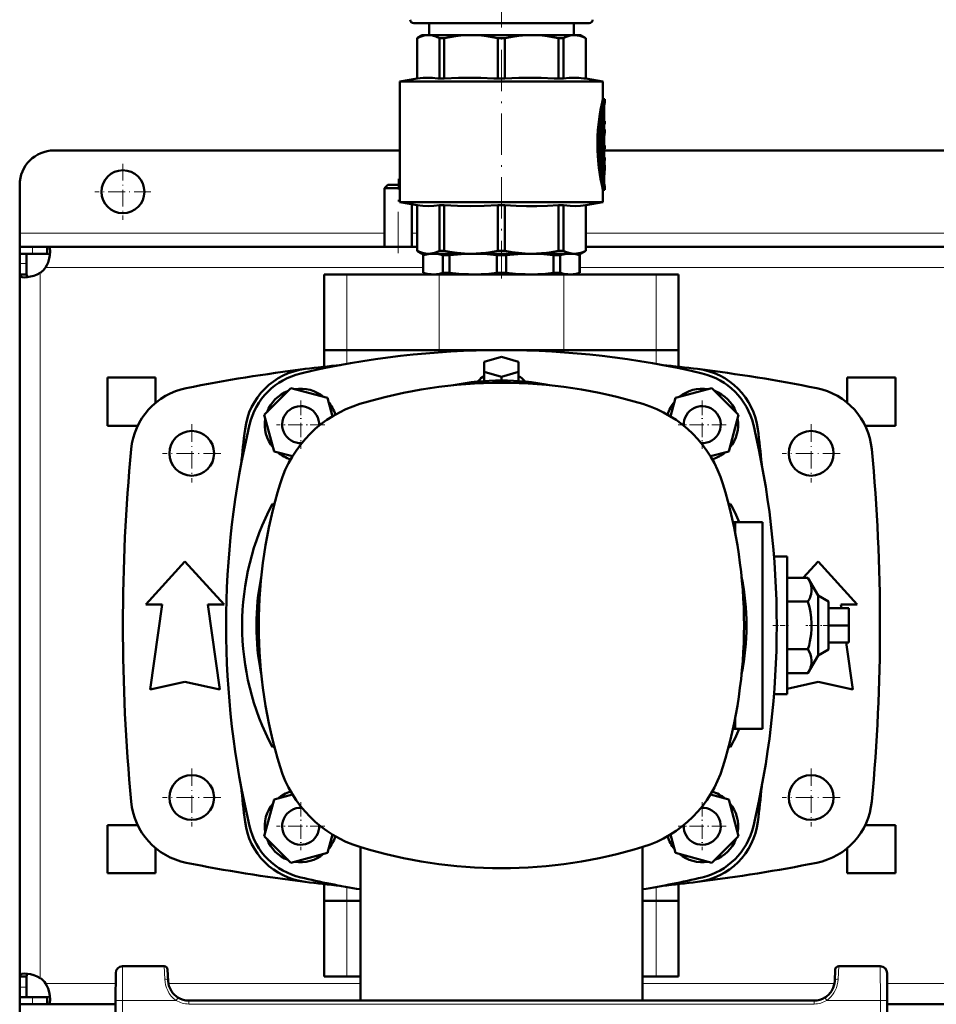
# Model space of a CAD drawing. Extents: x -1351 to 1763, y -1300 to 612.
# Tile 21 of 80: x -338 to -72, y -1127 to -841. Entities that reach past the tile are written whole.
import ezdxf

# ---------------------------------------------------------------- set-up
doc = ezdxf.new("R2010")
doc.units = 0
doc.linetypes.add('DASHDOT', pattern=[18.5, 12, -3, 0.5, -3])

msp = doc.modelspace()

# ---------------------------------------------------------------- linework, layer by layer
at = {"color": 7, "linetype": 'DASHDOT', "lineweight": 18}
for p, q in [((-198.4, -831.6), (-198.4, -916.53)), ((-228.4, -909.13), (-228.4, -887.53))]:
    msp.add_line(p, q, dxfattribs=at)
at = {"color": 7, "lineweight": 50}
for p, q in [((-223.9, -842.33), (-172.9, -842.33)), ((-219.4, -842.33), (-219.4, -845.83)), ((-177.4, -842.33), (-177.4, -845.83)), ((-221.4, -845.83), (-222.9, -846.7)), ((-222.9, -846.7), (-222.88, -846.7)), ((-222.9, -858.45), (-222.9, -846.7)), ((-222.88, -858.45), (-222.88, -846.7)), ((-221.4, -845.83), (-219.65, -845.83)), ((-219.65, -845.83), (-207.2, -845.83)), ((-216.42, -846.7), (-215, -846.7)), ((-216.42, -846.7), (-216.42, -858.45)), ((-215, -858.45), (-215, -846.7)), ((-207.2, -845.83), (-189.6, -845.83)), ((-199.4, -846.7), (-197.39, -846.7)), ((-199.4, -846.7), (-199.4, -858.45)), ((-197.39, -858.45), (-197.39, -846.7)), ((-189.6, -845.83), (-177.15, -845.83)), ((-181.8, -846.7), (-180.38, -846.7)), ((-181.8, -846.7), (-181.8, -858.45)), ((-180.38, -858.45), (-180.38, -846.7)), ((-177.15, -845.83), (-175.4, -845.83)), ((-175.4, -845.83), (-173.9, -846.7)), ((-173.9, -846.7), (-173.92, -846.7)), ((-173.92, -846.7), (-173.92, -858.45)), ((-173.9, -858.45), (-173.9, -846.7)), ((-222.9, -858.45), (-227.9, -859.33)), ((-198.4, -859.33), (-227.9, -859.33)), ((-227.9, -894.33), (-227.9, -859.33)), ((-222.88, -858.45), (-222.9, -858.45)), ((-216.42, -858.45), (-215, -858.45)), ((-199.4, -858.45), (-197.39, -858.45)), ((-198.4, -859.33), (-168.9, -859.33)), ((-181.8, -858.45), (-180.38, -858.45)), ((-173.92, -858.45), (-173.9, -858.45)), ((-173.9, -858.45), (-168.9, -859.33)), ((-168.9, -864.38), (-168.9, -859.33)), ((-168.9, -864.38), (-168.4, -864.38)), ((-168.4, -865.28), (-168.4, -864.38)), ((-168.63, -869.63), (-169.14, -869.63)), ((-168.9, -869.63), (-168.9, -867.96)), ((-168.58, -867.23), (-168.58, -870.83)), ((-169.2, -869.94), (-169.2, -870.08)), ((-169.2, -870.08), (-169.2, -879.92)), ((-168.69, -870.08), (-168.69, -879.92)), ((-168.58, -874.76), (-168.58, -870.08)), ((-168.58, -870.83), (-168.48, -870.83)), ((-168.58, -871.73), (-168.48, -871.73)), ((-168.48, -870.83), (-168.4, -870.83)), ((-168.4, -871.73), (-168.48, -871.73)), ((-168.4, -871.73), (-168.4, -870.83)), ((-168.4, -873.24), (-168.58, -873.24)), ((-168.4, -874.12), (-168.4, -873.24)), ((-168.58, -877.91), (-168.58, -876.54)), ((-168.58, -876.54), (-168.58, -877.91)), ((-168.58, -877.91), (-168.4, -877.91)), ((-168.4, -878.81), (-168.4, -877.91)), ((-227.9, -879.33), (-328.4, -879.33)), ((-168.63, -880.37), (-169.14, -880.37)), ((-168.9, -881.33), (-168.9, -880.37)), ((-168.58, -878.81), (-168.58, -881.33)), ((-168.4, -878.81), (-168.58, -878.81)), ((-168.58, -879.92), (-168.58, -878.81)), ((92.1, -879.33), (-168.58, -879.33)), ((-169.2, -881.78), (-169.2, -884.78)), ((-169.14, -881.33), (-168.63, -881.33)), ((-168.69, -881.78), (-168.69, -884.78)), ((-168.63, -881.33), (-168.4, -881.33)), ((-168.58, -884.78), (-168.58, -882.47)), ((-168.46, -882.82), (-168.58, -882.82)), ((-168.4, -882.23), (-168.55, -882.23)), ((-168.41, -882.23), (-168.41, -883.67)), ((-168.4, -882.23), (-168.4, -881.33)), ((-168.4, -884.95), (-168.4, -883.9)), ((-168.63, -885.23), (-169.14, -885.23)), ((-168.9, -887.21), (-168.9, -885.23)), ((-338.4, -903.33), (-338.4, -889.33)), ((-231.4, -889.33), (-232.4, -890.33)), ((-227.9, -889.33), (-231.4, -889.33)), ((-232.4, -890.33), (-232.4, -907.33)), ((-227.9, -890.33), (-232.4, -890.33)), ((-168.9, -890.78), (-168.4, -890.78)), ((-168.9, -894.33), (-168.9, -890.78)), ((-168.4, -890.78), (-168.4, -889.88)), ((-227.9, -894.33), (-198.4, -894.33)), ((-222.9, -895.21), (-227.9, -894.33)), ((-224.4, -894.95), (-224.4, -907.33)), ((-222.9, -895.21), (-222.88, -895.21)), ((-222.9, -908.47), (-222.9, -895.21)), ((-222.88, -908.47), (-222.88, -895.21)), ((-216.42, -895.21), (-215, -895.21)), ((-216.42, -895.21), (-216.42, -908.47)), ((-215, -908.47), (-215, -895.21)), ((-199.4, -895.21), (-198.4, -895.21)), ((-199.4, -895.21), (-199.4, -908.47)), ((-198.4, -894.33), (-168.9, -894.33)), ((-198.4, -895.21), (-197.39, -895.21)), ((-197.39, -908.47), (-197.39, -895.21)), ((-181.8, -895.21), (-180.38, -895.21)), ((-181.8, -895.21), (-181.8, -908.47)), ((-180.38, -908.47), (-180.38, -895.21)), ((-173.92, -895.21), (-173.9, -895.21)), ((-173.92, -895.21), (-173.92, -908.47)), ((-173.9, -895.21), (-168.9, -894.33)), ((-173.9, -908.47), (-173.9, -895.21)), ((-338.4, -907.33), (-338.4, -903.33)), ((-338.4, -907.33), (-338.4, -909.33)), ((-334.7, -907.33), (-338.4, -907.33)), ((-338.4, -909.33), (-338.31, -909.33)), ((-338.4, -909.33), (-338.4, -912.2)), ((-334.7, -909.33), (-338.4, -909.33)), ((-336.4, -909.33), (-336.4, -912.2)), ((-330.37, -907.33), (-334.7, -907.33)), ((-330.37, -909.33), (-334.7, -909.33)), ((-330.37, -907.33), (-330.37, -909.33)), ((-222.9, -907.33), (-330.37, -907.33)), ((-222.9, -908.47), (-222.88, -908.47)), ((-221.4, -909.33), (-222.9, -908.47)), ((-221.4, -909.33), (-219.65, -909.33)), ((-219.9, -909.33), (-221.15, -909.79)), ((-219.65, -909.33), (-207.2, -909.33)), ((-216.42, -908.47), (-215, -908.47)), ((-207.2, -909.33), (-198.4, -909.33)), ((-199.4, -908.47), (-198.4, -908.47)), ((-198.4, -908.47), (-197.39, -908.47)), ((-198.4, -909.33), (-189.6, -909.33)), ((-189.6, -909.33), (-177.15, -909.33)), ((-181.8, -908.47), (-180.38, -908.47)), ((-177.15, -909.33), (-175.4, -909.33)), ((-176.9, -909.33), (-175.65, -909.79)), ((-175.4, -909.33), (-173.9, -908.47)), ((-173.92, -908.47), (-173.9, -908.47)), ((97.1, -907.33), (-173.9, -907.33)), ((-338.4, -912.2), (-338.4, -915.36)), ((-336.4, -912.2), (-336.4, -915.36)), ((-221.11, -909.79), (-221.15, -909.79)), ((-221.15, -914.88), (-221.15, -909.79)), ((-221.11, -914.88), (-221.11, -909.79)), ((-215.42, -914.88), (-215.42, -909.79)), ((-213.5, -909.79), (-215.42, -909.79)), ((-213.5, -914.88), (-213.5, -909.79)), ((-199.75, -914.88), (-199.75, -909.79)), ((-198.4, -909.79), (-199.75, -909.79)), ((-197.04, -909.79), (-198.4, -909.79)), ((-197.04, -914.88), (-197.04, -909.79)), ((-181.38, -909.79), (-183.3, -909.79)), ((-183.3, -914.88), (-183.3, -909.79)), ((-181.38, -914.88), (-181.38, -909.79)), ((-175.69, -914.88), (-175.69, -909.79)), ((-175.65, -909.79), (-175.69, -909.79)), ((-175.65, -914.88), (-175.65, -909.79)), ((-338.4, -915.36), (-336.4, -915.36)), ((-338.4, -915.36), (-338.4, -1017.33)), ((-249.9, -915.33), (-243.36, -915.33)), ((-249.9, -937.33), (-249.9, -915.33)), ((-216.53, -915.33), (-243.36, -915.33)), ((-221.11, -914.88), (-221.15, -914.88)), ((-219.9, -915.33), (-221.15, -914.88)), ((-218.26, -915.33), (-219.9, -915.33)), ((-206.63, -915.33), (-218.26, -915.33)), ((-216.53, -915.33), (-180.26, -915.33)), ((-213.5, -914.88), (-215.42, -914.88)), ((-198.4, -915.33), (-206.63, -915.33)), ((-198.4, -914.88), (-199.75, -914.88)), ((-197.04, -914.88), (-198.4, -914.88)), ((-190.17, -915.33), (-198.4, -915.33)), ((-178.53, -915.33), (-190.17, -915.33)), ((-181.38, -914.88), (-183.3, -914.88)), ((-153.43, -915.33), (-180.26, -915.33)), ((-176.9, -915.33), (-178.53, -915.33)), ((-176.9, -915.33), (-175.65, -914.88)), ((-175.65, -914.88), (-175.69, -914.88)), ((-153.43, -915.33), (-146.9, -915.33)), ((-146.9, -937.33), (-146.9, -915.33)), ((-249.9, -937.33), (-243.36, -937.33)), ((-249.9, -942.17), (-249.9, -937.33)), ((-243.36, -937.33), (-249.9, -937.33)), ((-216.53, -937.33), (-243.36, -937.33)), ((-243.36, -937.33), (-216.53, -937.33)), ((-216.53, -937.33), (-180.26, -937.33)), ((-180.26, -937.33), (-216.53, -937.33)), ((-153.43, -937.33), (-180.26, -937.33)), ((-180.26, -937.33), (-153.43, -937.33)), ((-153.43, -937.33), (-146.9, -937.33)), ((-146.9, -937.33), (-153.43, -937.33)), ((-146.9, -942.17), (-146.9, -937.33)), ((-203.4, -940.72), (-198.4, -939.27)), ((-203.4, -943.6), (-203.4, -940.72)), ((-198.4, -939.27), (-193.4, -940.72)), ((-193.4, -940.72), (-193.4, -943.6)), ((-198.4, -945.05), (-203.4, -943.6)), ((-203.4, -946.32), (-203.4, -943.6)), ((-193.4, -943.6), (-198.4, -945.05)), ((-193.4, -946.32), (-193.4, -943.6)), ((-312.9, -959.33), (-312.9, -945.33)), ((-298.9, -945.33), (-312.9, -945.33)), ((-298.9, -945.33), (-298.9, -952.63)), ((-205, -946.19), (-205.19, -946.47)), ((-198.4, -946.14), (-198.4, -945.05)), ((-191.8, -946.19), (-191.6, -946.47)), ((-83.9, -945.33), (-97.9, -945.33)), ((-97.9, -945.33), (-97.9, -952.63)), ((-83.9, -959.33), (-83.9, -945.33)), ((-259.57, -948.4), (-267.33, -956.16)), ((-248.98, -951.24), (-259.57, -948.4)), ((-137.22, -948.4), (-147.82, -951.24)), ((-129.47, -956.16), (-137.22, -948.4)), ((-247.54, -956.6), (-248.98, -951.24)), ((-147.82, -951.24), (-149.25, -956.6)), ((-267.33, -956.16), (-264.49, -966.75)), ((-132.31, -966.75), (-129.47, -956.16)), ((-304.12, -959.33), (-312.9, -959.33)), ((-83.9, -959.33), (-92.68, -959.33)), ((-264.49, -966.75), (-259.13, -968.19)), ((-137.66, -968.19), (-132.31, -966.75)), ((-264.93, -981.95), (-264.44, -982.22)), ((-131.86, -981.95), (-132.36, -982.22)), ((-131.14, -987.33), (-130.43, -987.33)), ((-130.43, -987.33), (-130.43, -990.77)), ((-122.51, -987.33), (-130.43, -987.33)), ((-122.51, -1047.33), (-122.51, -987.33)), ((-119.19, -997.33), (-115.4, -997.33)), ((-115.4, -997.33), (-115.4, -1037.33)), ((-301.77, -1011.21), (-290.4, -998.71)), ((-290.4, -998.71), (-279.02, -1011.21)), ((-110.74, -1003.48), (-106.4, -998.71)), ((-106.4, -998.71), (-95.02, -1011.21)), ((-115.4, -1003.48), (-109.32, -1003.48)), ((-109.32, -1003.48), (-106.4, -1008.6)), ((-106.4, -1008.6), (-106.4, -1026.06)), ((-106.4, -1008.6), (-103.4, -1010.33)), ((-297.02, -1011.21), (-301.77, -1011.21)), ((-300.52, -1035.96), (-297.02, -1011.21)), ((-283.77, -1011.21), (-280.27, -1035.96)), ((-279.02, -1011.21), (-283.77, -1011.21)), ((-115.4, -1010.4), (-109.32, -1010.4)), ((-103.4, -1024.33), (-103.4, -1010.33)), ((-103.4, -1012.33), (-97.4, -1012.33)), ((-95.02, -1011.21), (-99.77, -1011.21)), ((-99.77, -1011.21), (-99.61, -1012.33)), ((-97.4, -1017.33), (-97.4, -1012.33)), ((-338.4, -1119.3), (-338.4, -1017.33)), ((-103.4, -1017.33), (-97.4, -1017.33)), ((-97.4, -1022.33), (-97.4, -1017.33)), ((-103.4, -1022.33), (-97.4, -1022.33)), ((-98.2, -1022.33), (-96.27, -1035.96)), ((-115.4, -1024.26), (-109.32, -1024.26)), ((-106.4, -1026.06), (-109.32, -1031.19)), ((-103.4, -1024.33), (-106.4, -1026.06)), ((-115.4, -1031.19), (-109.32, -1031.19)), ((-290.4, -1033.71), (-300.52, -1035.96)), ((-280.27, -1035.96), (-290.4, -1033.71)), ((-106.4, -1033.71), (-115.4, -1035.71)), ((-96.27, -1035.96), (-106.4, -1033.71)), ((-119.19, -1037.33), (-115.4, -1037.33)), ((-130.43, -1043.89), (-130.43, -1047.33)), ((-131.14, -1047.33), (-130.43, -1047.33)), ((-130.43, -1047.33), (-122.51, -1047.33)), ((-264.44, -1052.45), (-264.93, -1052.71)), ((-132.36, -1052.45), (-131.86, -1052.71)), ((-259.13, -1066.48), (-264.49, -1067.91)), ((-132.31, -1067.91), (-137.66, -1066.48)), ((-264.49, -1067.91), (-267.33, -1078.51)), ((-129.47, -1078.51), (-132.31, -1067.91)), ((-304.12, -1075.33), (-312.9, -1075.33)), ((-312.9, -1089.33), (-312.9, -1075.33)), ((-83.9, -1075.33), (-92.68, -1075.33)), ((-83.9, -1089.33), (-83.9, -1075.33)), ((-248.98, -1083.43), (-247.54, -1078.07)), ((-149.25, -1078.07), (-147.82, -1083.43)), ((-267.33, -1078.51), (-259.57, -1086.26)), ((-137.22, -1086.26), (-129.47, -1078.51)), ((-298.9, -1082.03), (-298.9, -1089.33)), ((-259.57, -1086.26), (-248.98, -1083.43)), ((-239.4, -1126.33), (-239.4, -1081.72)), ((-157.4, -1081.72), (-157.4, -1126.33)), ((-147.82, -1083.43), (-137.22, -1086.26)), ((-97.9, -1082.03), (-97.9, -1089.33)), ((-298.9, -1089.33), (-312.9, -1089.33)), ((-83.9, -1089.33), (-97.9, -1089.33)), ((-249.9, -1097.33), (-249.9, -1092.49)), ((-146.9, -1097.33), (-146.9, -1092.49)), ((-243.36, -1097.33), (-249.9, -1097.33)), ((-249.9, -1097.33), (-243.36, -1097.33)), ((-249.9, -1097.33), (-249.9, -1119.33)), ((-243.36, -1097.33), (-239.4, -1097.33)), ((-239.4, -1097.33), (-243.36, -1097.33)), ((-157.4, -1097.33), (-153.43, -1097.33)), ((-153.43, -1097.33), (-157.4, -1097.33)), ((-146.9, -1097.33), (-153.43, -1097.33)), ((-153.43, -1097.33), (-146.9, -1097.33)), ((-146.9, -1097.33), (-146.9, -1119.33)), ((-310.48, -1118.32), (-310.52, -1126.28)), ((-296.42, -1116.33), (-308.48, -1116.33)), ((-295.24, -1120.65), (-295.42, -1117.28)), ((-101.38, -1117.28), (-101.55, -1120.65)), ((-88.32, -1116.33), (-100.38, -1116.33)), ((-86.32, -1118.32), (-86.28, -1126.28)), ((-338.4, -1119.3), (-336.4, -1119.3)), ((-338.4, -1122.47), (-338.4, -1119.3)), ((-336.4, -1122.47), (-336.4, -1119.3)), ((-295.24, -1120.73), (-295.24, -1120.65)), ((-243.36, -1119.33), (-249.9, -1119.33)), ((-243.36, -1119.33), (-239.4, -1119.33)), ((-157.4, -1119.33), (-153.43, -1119.33)), ((-146.9, -1119.33), (-153.43, -1119.33)), ((-338.4, -1125.33), (-338.4, -1122.47)), ((-336.4, -1125.33), (-336.4, -1122.47)), ((-338.4, -1125.33), (-336.4, -1125.33)), ((-334.7, -1125.33), (-338.4, -1125.33)), ((-338.4, -1127.33), (-338.4, -1125.33)), ((-330.37, -1125.33), (-334.7, -1125.33)), ((-330.37, -1127.33), (-330.37, -1125.33)), ((-310.9, -1198.33), (-310.52, -1126.28)), ((-107.55, -1126.33), (-289.25, -1126.33)), ((-276.41, -1126.33), (-276.4, -1126.33)), ((-274.4, -1126.33), (-273.4, -1126.33)), ((-274.4, -1126.33), (-273.4, -1126.33)), ((-273.4, -1126.33), (-134.4, -1126.33)), ((-168.07, -1126.33), (-239.4, -1126.33)), ((-161.64, -1126.33), (-167.08, -1126.33)), ((-157.4, -1126.33), (-157.86, -1126.33)), ((-133.4, -1126.33), (-134.4, -1126.33)), ((-133.4, -1126.33), (-134.4, -1126.33)), ((-86.28, -1126.28), (-85.9, -1198.33)), ((-338.4, -1127.33), (-338.4, -1131.33)), ((-334.7, -1127.33), (-338.4, -1127.33)), ((-330.37, -1127.33), (-334.7, -1127.33)), ((-310.53, -1127.33), (-330.37, -1127.33)), ((9.47, -1127.33), (-86.27, -1127.33))]:
    msp.add_line(p, q, dxfattribs=at)
at = {"color": 7, "lineweight": 18}
for p, q in [((-168.63, -866.47), (-168.55, -866.47)), ((-168.77, -867.23), (-168.58, -867.23)), ((-169.2, -870.08), (-168.69, -870.08)), ((-169.2, -879.92), (-168.69, -879.92)), ((-169.2, -881.78), (-168.69, -881.78)), ((-168.58, -883.65), (-168.47, -883.65)), ((-169.2, -884.78), (-168.69, -884.78)), ((-168.9, -886.55), (-168.51, -886.55)), ((-168.59, -888.9), (-168.53, -888.9)), ((-232.4, -903.33), (-338.4, -903.33)), ((-222.9, -903.33), (-224.4, -903.33)), ((97.1, -903.33), (-173.9, -903.33)), ((-334.7, -907.33), (-334.7, -909.33)), ((-338.4, -912.2), (-336.4, -912.2)), ((-332.4, -914.87), (-332.4, -1017.33)), ((-221.15, -913.33), (-330.86, -913.33)), ((-243.36, -937.33), (-243.36, -915.33)), ((-216.53, -937.33), (-216.53, -915.33)), ((-180.26, -937.33), (-180.26, -915.33)), ((98.85, -913.33), (-175.65, -913.33)), ((-153.43, -937.33), (-153.43, -915.33)), ((-243.36, -937.33), (-243.36, -941.34)), ((-216.53, -937.33), (-216.53, -937.98)), ((-180.26, -937.33), (-180.26, -937.98)), ((-153.43, -941.34), (-153.43, -937.33)), ((-332.4, -1119.8), (-332.4, -1017.33)), ((-243.36, -1093.32), (-243.36, -1097.33)), ((-153.43, -1097.33), (-153.43, -1093.32)), ((-243.36, -1097.33), (-243.36, -1119.33)), ((-153.43, -1097.33), (-153.43, -1119.33)), ((-308.48, -1116.33), (-308.52, -1126.28)), ((-296.42, -1116.33), (-296.24, -1120.07)), ((-100.56, -1120.07), (-100.38, -1116.33)), ((-88.28, -1126.28), (-88.32, -1116.33)), ((-310.5, -1121.33), (-330.86, -1121.33)), ((-239.4, -1121.33), (-295.17, -1121.33)), ((-101.63, -1121.33), (-157.4, -1121.33)), ((9.5, -1121.33), (-86.3, -1121.33)), ((-338.4, -1122.47), (-336.4, -1122.47)), ((-334.7, -1127.33), (-334.7, -1125.33)), ((-308.52, -1126.28), (-308.9, -1198.33)), ((-292.93, -1126.28), (-308.52, -1126.28)), ((-292.56, -1125.68), (-292.93, -1126.28)), ((-292.41, -1125.43), (-292.56, -1125.68)), ((-289.25, -1127.33), (-289.25, -1126.33)), ((-289.24, -1126.33), (-289.25, -1126.33)), ((-107.55, -1127.33), (-107.55, -1126.33)), ((-104.39, -1125.43), (-104.23, -1125.68)), ((-104.23, -1125.68), (-103.86, -1126.28)), ((-88.28, -1126.28), (-103.86, -1126.28)), ((-88.28, -1126.28), (-87.9, -1198.33)), ((-107.55, -1127.33), (-289.25, -1127.33))]:
    msp.add_line(p, q, dxfattribs=at)
at = {"color": 7, "linetype": 'DASHDOT', "lineweight": 18, "ltscale": 0.006833}
msp.add_line((-168.8, -867.23), (-168.52, -867.23), dxfattribs=at)
at = {"color": 7, "linetype": 'DASHDOT', "lineweight": 18, "ltscale": 0.018776}
msp.add_line((-168.51, -870.08), (-169.26, -870.08), dxfattribs=at)
at = {"color": 7, "linetype": 'DASHDOT', "lineweight": 18, "ltscale": 0.003075}
msp.add_line((-168.47, -871.28), (-168.59, -871.28), dxfattribs=at)
at = {"color": 7, "linetype": 'DASHDOT', "lineweight": 18, "ltscale": 0.019035}
for p, q in [((-168.51, -879.92), (-169.27, -879.92)), ((-168.51, -884.78), (-169.27, -884.78))]:
    msp.add_line(p, q, dxfattribs=at)
at = {"color": 7, "linetype": 'DASHDOT', "lineweight": 18, "ltscale": 0.40625}
for p, q in [((-308.4, -883.21), (-308.4, -899.46)), ((-300.27, -891.33), (-316.52, -891.33))]:
    msp.add_line(p, q, dxfattribs=at)
at = {"color": 7, "linetype": 'DASHDOT', "lineweight": 18, "ltscale": 0.016974}
msp.add_line((-168.58, -881.78), (-169.26, -881.78), dxfattribs=at)
at = {"color": 7, "linetype": 'DASHDOT', "lineweight": 18, "ltscale": 0.000876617}
msp.add_line((-168.59, -882.47), (-168.55, -882.47), dxfattribs=at)
at = {"color": 7, "linetype": 'DASHDOT', "lineweight": 18, "ltscale": 0.004106}
msp.add_line((-168.43, -883.27), (-168.59, -883.27), dxfattribs=at)
at = {"color": 7, "linetype": 'DASHDOT', "lineweight": 18, "ltscale": 0.011628}
msp.add_line((-168.94, -887.78), (-168.47, -887.78), dxfattribs=at)
at = {"color": 7, "linetype": 'DASHDOT', "lineweight": 18, "ltscale": 0.349701}
for p, q in [((-256.73, -952), (-256.73, -965.99)), ((-140.06, -952), (-140.06, -965.99)), ((-256.73, -1068.67), (-256.73, -1082.66)), ((-140.06, -1068.67), (-140.06, -1082.66))]:
    msp.add_line(p, q, dxfattribs=at)
at = {"color": 7, "linetype": 'DASHDOT', "lineweight": 18, "ltscale": 0.422501}
for p, q in [((-288.4, -958.88), (-288.4, -975.78)), ((-108.4, -958.88), (-108.4, -975.78)), ((-279.95, -967.33), (-296.85, -967.33)), ((-279.95, -1067.33), (-296.85, -1067.33))]:
    msp.add_line(p, q, dxfattribs=at)
at = {"color": 7, "linetype": 'DASHDOT', "lineweight": 18, "ltscale": 0.3497}
for p, q in [((-249.74, -959), (-263.73, -959)), ((-133.07, -959), (-147.06, -959)), ((-249.74, -1075.67), (-263.73, -1075.67)), ((-133.07, -1075.67), (-147.06, -1075.67))]:
    msp.add_line(p, q, dxfattribs=at)
at = {"color": 7, "linetype": 'DASHDOT', "lineweight": 18, "ltscale": 0.4225}
for p, q in [((-99.95, -967.33), (-116.85, -967.33)), ((-99.95, -1067.33), (-116.85, -1067.33))]:
    msp.add_line(p, q, dxfattribs=at)
at = {"color": 7, "linetype": 'DASHDOT', "lineweight": 18, "ltscale": 0.113651}
msp.add_line((-119.57, -1017.33), (-115.02, -1017.33), dxfattribs=at)
at = {"color": 7, "linetype": 'DASHDOT', "lineweight": 18, "ltscale": 0.177682}
msp.add_line((-102.81, -1017.33), (-109.91, -1017.33), dxfattribs=at)
at = {"color": 7, "linetype": 'DASHDOT', "lineweight": 18, "ltscale": 0.422498}
for p, q in [((-288.4, -1058.88), (-288.4, -1075.78)), ((-108.4, -1058.88), (-108.4, -1075.78))]:
    msp.add_line(p, q, dxfattribs=at)
at = {"color": 7, "lineweight": 50}
for points in [[(-219.65, -845.83), (-220.23, -845.86), (-220.83, -845.95), (-221.43, -846.1), (-222.03, -846.31), (-222.88, -846.7)], [(-216.42, -846.7), (-217.43, -846.25), (-218.4, -845.97), (-219.03, -845.87), (-219.65, -845.83)], [(-207.2, -845.83), (-208.7, -845.87), (-210.22, -845.97), (-211.76, -846.14), (-213.35, -846.38), (-215, -846.7)], [(-199.4, -846.7), (-201.05, -846.38), (-202.64, -846.13), (-204.18, -845.97), (-205.7, -845.87), (-207.2, -845.83)], [(-189.6, -845.83), (-191.1, -845.87), (-193.38, -846.04), (-195.75, -846.38), (-197.39, -846.7)], [(-181.8, -846.7), (-183.45, -846.38), (-185.03, -846.13), (-186.58, -845.97), (-188.1, -845.87), (-189.6, -845.83)], [(-177.15, -845.83), (-177.77, -845.87), (-178.4, -845.97), (-179.04, -846.14), (-180.03, -846.53), (-180.38, -846.7)], [(-177.15, -845.83), (-176.37, -845.88), (-175.58, -846.04), (-174.77, -846.31), (-173.92, -846.7)], [(-222.88, -858.45), (-221.18, -858.25), (-219.57, -858.19), (-218.5, -858.22), (-216.93, -858.38), (-216.42, -858.45)], [(-215, -858.45), (-210.9, -858.25), (-207.02, -858.19), (-204.43, -858.22), (-200.64, -858.38), (-199.4, -858.45)], [(-197.39, -858.45), (-193.3, -858.25), (-189.42, -858.19), (-186.83, -858.22), (-183.04, -858.38), (-181.8, -858.45)], [(-180.38, -858.45), (-178.68, -858.25), (-177.08, -858.19), (-176, -858.22), (-174.43, -858.38), (-173.92, -858.45)], [(-168.9, -864.38), (-169.13, -865.4), (-169.57, -867.53), (-169.8, -868.81), (-170.12, -871.02), (-170.36, -873.35), (-170.48, -875.32), (-170.53, -877.31), (-170.5, -879.31), (-170.43, -880.79), (-170.32, -882.26), (-170.09, -884.34), (-169.81, -886.31), (-169.59, -887.56), (-169.16, -889.68), (-168.9, -890.78)], [(-168.4, -864.38), (-168.63, -865.4), (-169.02, -867.3), (-169.29, -868.86), (-169.54, -870.57), (-169.79, -872.86), (-169.97, -875.67), (-170, -877.34), (-169.98, -879.02), (-169.87, -881.33), (-169.66, -883.58), (-169.42, -885.45), (-168.96, -888.2), (-168.64, -889.71), (-168.4, -890.78)], [(-168.4, -889.88), (-168.76, -888.03), (-169.15, -885.54), (-169.38, -883.67), (-169.59, -881.3), (-169.69, -879.17), (-169.71, -877.02), (-169.65, -874.87), (-169.49, -872.55), (-169.28, -870.59), (-168.87, -867.79), (-168.4, -865.28)], [(-168.63, -869.63), (-168.64, -869.63), (-168.64, -869.63), (-168.64, -869.64), (-168.65, -869.65), (-168.66, -869.69), (-168.69, -870.08)], [(-168.58, -870.08), (-168.59, -869.78), (-168.61, -869.68), (-168.62, -869.65), (-168.62, -869.64), (-168.63, -869.63), (-168.63, -869.63)], [(-168.48, -870.83), (-168.48, -870.83), (-168.48, -870.83), (-168.48, -870.84), (-168.49, -870.85), (-168.5, -870.96), (-168.5, -871.6), (-168.49, -871.7), (-168.48, -871.73), (-168.48, -871.73), (-168.48, -871.73), (-168.48, -871.73)], [(-169.2, -879.92), (-169.18, -880.22), (-169.16, -880.33), (-169.15, -880.36), (-169.15, -880.37), (-169.14, -880.37), (-169.14, -880.37)], [(-168.69, -879.92), (-168.68, -880.22), (-168.66, -880.33), (-168.65, -880.36), (-168.64, -880.37), (-168.64, -880.37), (-168.63, -880.37)], [(-168.63, -880.37), (-168.63, -880.37), (-168.62, -880.37), (-168.62, -880.35), (-168.61, -880.32), (-168.58, -879.92)], [(-169.14, -881.33), (-169.14, -881.33), (-169.15, -881.34), (-169.15, -881.35), (-169.17, -881.39), (-169.2, -881.78)], [(-168.63, -881.33), (-168.64, -881.33), (-168.64, -881.33), (-168.64, -881.34), (-168.65, -881.35), (-168.66, -881.39), (-168.69, -881.78)], [(-168.58, -882.47), (-168.57, -882.26), (-168.56, -882.24), (-168.56, -882.24), (-168.56, -882.23), (-168.56, -882.23), (-168.55, -882.23)], [(-168.46, -882.82), (-168.46, -882.82), (-168.46, -882.82), (-168.46, -882.83), (-168.48, -882.92), (-168.49, -883.21), (-168.47, -883.65)], [(-168.44, -882.88), (-168.45, -882.83), (-168.45, -882.82), (-168.46, -882.82), (-168.46, -882.82)], [(-169.2, -884.78), (-169.18, -885.08), (-169.16, -885.19), (-169.15, -885.22), (-169.15, -885.23), (-169.14, -885.23), (-169.14, -885.23)], [(-168.69, -884.78), (-168.68, -885.08), (-168.66, -885.19), (-168.65, -885.22), (-168.64, -885.23), (-168.64, -885.23), (-168.63, -885.23)], [(-168.63, -885.23), (-168.63, -885.23), (-168.62, -885.23), (-168.62, -885.21), (-168.61, -885.18), (-168.58, -884.78)], [(-168.51, -886.55), (-168.57, -887.18), (-168.58, -887.94), (-168.53, -888.9)], [(-216.42, -895.21), (-218.08, -895.41), (-219.69, -895.48), (-221.29, -895.41), (-222.88, -895.21)], [(-199.4, -895.21), (-203.41, -895.41), (-207.31, -895.48), (-211.17, -895.41), (-215, -895.21)], [(-181.8, -895.21), (-185.04, -895.39), (-188.1, -895.47), (-191.1, -895.47), (-194.16, -895.39), (-197.39, -895.21)], [(-173.92, -895.21), (-175.47, -895.41), (-176.94, -895.48), (-178.4, -895.44), (-179.36, -895.35), (-180.38, -895.21)], [(-329.52, -908.75), (-329.6, -909.7), (-329.82, -910.76), (-330.17, -911.86), (-330.49, -912.61), (-330.86, -913.33)], [(-330.37, -907.33), (-330.18, -907.35), (-330.02, -907.41), (-329.88, -907.5), (-329.76, -907.64), (-329.67, -907.81), (-329.6, -908.03), (-329.54, -908.36), (-329.52, -908.75)], [(-330.37, -909.33), (-330.03, -909.38), (-329.78, -909.52), (-329.61, -909.77)], [(-222.88, -908.47), (-222.24, -908.77), (-221.33, -909.09), (-220.43, -909.28), (-219.65, -909.33)], [(-218.27, -909.33), (-219.22, -909.39), (-220.17, -909.54), (-221.11, -909.79)], [(-219.65, -909.33), (-219.06, -909.3), (-218.47, -909.21), (-217.86, -909.06), (-217.26, -908.85), (-216.42, -908.47)], [(-215.42, -909.79), (-216.55, -909.5), (-217.69, -909.35), (-218.26, -909.33)], [(-215, -908.47), (-213.45, -908.77), (-211.25, -909.09), (-209.09, -909.28), (-207.2, -909.33)], [(-206.63, -909.33), (-208.92, -909.38), (-211.21, -909.54), (-213.5, -909.79)], [(-207.2, -909.33), (-205.78, -909.3), (-204.35, -909.21), (-202.89, -909.06), (-201.44, -908.85), (-199.4, -908.47)], [(-199.75, -909.79), (-202.5, -909.5), (-205.25, -909.35), (-206.63, -909.33)], [(-189.6, -909.33), (-191.53, -909.28), (-193.46, -909.11), (-195.38, -908.85), (-197.39, -908.47)], [(-190.17, -909.33), (-192.47, -909.38), (-194.76, -909.54), (-197.04, -909.79)], [(-183.3, -909.79), (-186.04, -909.5), (-188.79, -909.35), (-190.17, -909.33)], [(-189.6, -909.33), (-188.18, -909.3), (-186.75, -909.21), (-185.29, -909.06), (-183.83, -908.85), (-181.8, -908.47)], [(-178.53, -909.33), (-179.49, -909.38), (-180.43, -909.54), (-181.38, -909.79)], [(-180.38, -908.47), (-179.74, -908.77), (-178.83, -909.09), (-177.93, -909.28), (-177.15, -909.33)], [(-175.69, -909.79), (-176.82, -909.5), (-177.96, -909.35), (-178.52, -909.33)], [(-177.15, -909.33), (-176.56, -909.3), (-175.97, -909.21), (-175.36, -909.06), (-174.76, -908.85), (-173.92, -908.47)], [(-336.98, -916.21), (-337.63, -916.15), (-337.89, -916.08), (-338.09, -915.97), (-338.25, -915.83), (-338.35, -915.66), (-338.4, -915.36)], [(-332.4, -914.87), (-333.35, -915.35), (-334.32, -915.72), (-335.29, -915.99), (-336.21, -916.16), (-336.98, -916.21)], [(-335.96, -916.12), (-336.21, -915.96), (-336.35, -915.7), (-336.4, -915.36)], [(-221.11, -914.88), (-219.97, -915.17), (-218.83, -915.31), (-218.26, -915.33)], [(-218.26, -915.33), (-217.31, -915.28), (-216.36, -915.13), (-215.42, -914.88)], [(-213.5, -914.88), (-210.76, -915.17), (-208, -915.31), (-206.63, -915.33)], [(-206.63, -915.33), (-204.33, -915.28), (-202.04, -915.13), (-199.75, -914.88)], [(-197.04, -914.88), (-194.3, -915.17), (-191.55, -915.31), (-190.17, -915.33)], [(-190.17, -915.33), (-187.87, -915.28), (-185.58, -915.13), (-183.3, -914.88)], [(-181.38, -914.88), (-180.25, -915.17), (-179.11, -915.31), (-178.53, -915.33)], [(-178.53, -915.33), (-177.58, -915.28), (-176.64, -915.13), (-175.69, -914.88)], [(-109.32, -1010.4), (-109, -1009.8), (-108.73, -1009.21), (-108.55, -1008.7), (-108.41, -1008.2), (-108.28, -1007.41), (-108.27, -1006.62), (-108.37, -1005.83), (-108.6, -1005.03), (-108.91, -1004.26), (-109.32, -1003.48)], [(-109.32, -1024.26), (-109.01, -1023.11), (-108.76, -1021.99), (-108.56, -1020.92), (-108.41, -1019.86), (-108.28, -1018.27), (-108.27, -1016.7), (-108.37, -1015.12), (-108.6, -1013.51), (-108.91, -1011.98), (-109.32, -1010.4)], [(-109.32, -1031.19), (-109, -1030.58), (-108.73, -1029.99), (-108.55, -1029.49), (-108.41, -1028.99), (-108.28, -1028.2), (-108.27, -1027.41), (-108.37, -1026.62), (-108.6, -1025.82), (-108.91, -1025.05), (-109.32, -1024.26)], [(-336.98, -1118.45), (-337.63, -1118.51), (-337.89, -1118.59), (-338.09, -1118.7), (-338.25, -1118.83), (-338.35, -1119), (-338.4, -1119.3)], [(-332.4, -1119.8), (-333.35, -1119.32), (-334.32, -1118.94), (-335.29, -1118.67), (-336.21, -1118.51), (-336.98, -1118.45)], [(-335.96, -1118.54), (-336.21, -1118.71), (-336.35, -1118.96), (-336.4, -1119.3)], [(-329.52, -1125.91), (-329.6, -1124.97), (-329.82, -1123.91), (-330.17, -1122.8), (-330.49, -1122.06), (-330.86, -1121.33)], [(-330.37, -1125.33), (-330.03, -1125.29), (-329.78, -1125.14), (-329.61, -1124.9)], [(-330.37, -1127.33), (-330.18, -1127.31), (-330.02, -1127.26), (-329.88, -1127.16), (-329.76, -1127.03), (-329.67, -1126.85), (-329.6, -1126.64), (-329.54, -1126.3), (-329.52, -1125.91)]]:
    msp.add_lwpolyline(points, dxfattribs=at)
at = {"color": 7, "lineweight": 18}
for points in [[(-295.39, -1123.41), (-294.92, -1124.23), (-294.34, -1125), (-293.68, -1125.69), (-292.93, -1126.28)], [(-101.41, -1123.41), (-101.78, -1124.07), (-102.21, -1124.7), (-102.7, -1125.28), (-103.26, -1125.81), (-103.86, -1126.28)], [(-310.52, -1126.28), (-310.52, -1126.28), (-310.5, -1126.28), (-310.3, -1126.28), (-308.52, -1126.28)]]:
    msp.add_lwpolyline(points, dxfattribs=at)
at = {"color": 7, "lineweight": 50}
for centre, radius in [((-308.4, -891.33), 6.25), ((-288.4, -967.33), 6.5), ((-108.4, -967.33), 6.5), ((-288.4, -1067.33), 6.5), ((-108.4, -1067.33), 6.5)]:
    msp.add_circle(centre, radius, dxfattribs=at)
for centre, radius, start, end in [((-223.9, -841.33), 1, 180, 270), ((-172.9, -841.33), 1, 270, 360), ((-160.83, -867.19), 7.75, 174.6665, 180.2961), ((-137.6, -869.71), 31.12, 171.814, 174.0215), ((-169.12, -869.66), 0.033, 115.4624, 172.1605), ((-137.69, -877.69), 31.03, 171.7518, 174.5773), ((-138.24, -877.61), 30.35, 173.4075, 177.9816), ((-328.4, -889.33), 10, 90, 180), ((-179.7, -884.95), 11.31, 0.0034, 6.6192), ((-179.69, -883.9), 11.29, 359.9979, 5.1558), ((-179.73, -884.95), 11.33, 351.8657, 359.9883), ((-137.48, -885.35), 31.25, 186.5147, 188.3307), ((-336.52, -909.21), 7, 306.0861, 323.9183), ((-198.4, -1191.45), 254.12, 76.7281, 103.2719), ((-198.4, -1407.33), 468, 96.9973, 101.2889), ((-252.96, -962.77), 20.1, 96.9973, 173.0027), ((-198.4, -1407.33), 468, 95.738, 96.9973), ((-198.4, -1407.33), 468, 83.0027, 84.2621), ((-198.4, -1407.33), 468, 78.7111, 83.0027), ((-143.83, -962.77), 20.1, 6.9973, 83.0027), ((-252.15, -963.59), 20, 103.2719, 166.7281), ((-198.4, -1087.33), 140.5, 72.9805, 107.0195), ((-198.4, -1017.34), 71.2, 78.6517, 101.348), ((-144.65, -963.59), 20, 13.2719, 76.7281), ((-286.1, -968), 20, 101.2889, 174.6592), ((-256.73, -959), 10.45, 110.38, 159.62), ((-256.73, -959), 10.45, 50.38, 99.62), ((-140.06, -959), 10.45, 80.38, 129.62), ((-140.06, -959), 10.45, 20.38, 69.62), ((-110.7, -968), 20, 5.3408, 78.7111), ((-256.73, -959), 10.45, 16.1206, 39.62), ((-140.06, -959), 10.45, 140.38, 163.8806), ((-229.28, -986.45), 35, 107.0195, 162.9805), ((-256.73, -959), 5.38, 356.7546, 273.2445), ((-167.52, -986.45), 35, 17.0195, 72.9805), ((-140.06, -959), 5.38, 266.7509, 183.2491), ((-256.73, -959), 10.45, 170.38, 219.62), ((-140.06, -959), 10.45, 320.38, 9.62), ((-24.28, -1017.33), 254.12, 166.7281, 193.2719), ((191.6, -1017.33), 468, 173.0027, 174.2619), ((-372.52, -1017.33), 254.12, 346.7281, 13.2719), ((-588.4, -1017.33), 468, 5.7379, 6.9973), ((241.6, -1017.33), 550, 174.6592, 185.3408), ((-638.4, -1017.33), 550, 354.6592, 5.3408), ((-256.73, -959), 10.45, 230.38, 253.8785), ((-140.06, -959), 10.45, 286.1194, 309.62), ((-128.4, -1017.33), 140.5, 162.9805, 197.0195), ((-268.4, -1017.33), 140.5, 342.9805, 17.0195), ((-198.4, -1017.33), 75.36, 152, 208), ((-198.4, -1017.33), 75.36, 23.46, 28), ((-198.4, -1017.34), 71.2, 168.5925, 191.4211), ((-198.4, -1017.34), 71.2, 348.5766, 11.4099), ((-198.4, -1017.33), 75.36, 332, 336.5399), ((-229.28, -1048.21), 35, 197.0195, 252.9805), ((-167.52, -1048.21), 35, 287.0195, 342.9805), ((191.6, -1017.33), 468, 185.7382, 186.9973), ((-588.4, -1017.33), 468, 353.0027, 354.262), ((-256.73, -1075.67), 10.45, 106.1227, 129.62), ((-140.06, -1075.67), 10.45, 50.38, 73.8794), ((-286.1, -1066.66), 20, 185.3408, 258.7111), ((-256.73, -1075.67), 10.45, 140.38, 189.62), ((-140.06, -1075.67), 10.45, 350.38, 39.62), ((-110.7, -1066.66), 20, 281.2889, 354.6592), ((-256.73, -1075.67), 5.38, 86.7591, 3.2409), ((-140.06, -1075.67), 5.38, 176.7554, 93.2455), ((-252.96, -1071.9), 20.1, 186.9973, 263.0027), ((-143.83, -1071.9), 20.1, 276.9973, 353.0027), ((-252.15, -1071.08), 20, 193.2719, 256.7281), ((-144.65, -1071.08), 20, 283.2719, 346.7281), ((-256.73, -1075.67), 10.45, 200.38, 249.62), ((-256.73, -1075.67), 10.45, 320.38, 343.8773), ((-140.06, -1075.67), 10.45, 196.1215, 219.62), ((-140.06, -1075.67), 10.45, 290.38, 339.62), ((-256.73, -1075.67), 10.45, 260.38, 309.62), ((-198.4, -947.33), 140.5, 252.9805, 287.0195), ((-140.06, -1075.67), 10.45, 230.38, 279.62), ((-198.4, -627.33), 468, 258.7111, 262.9965), ((-198.4, -627.33), 468, 276.9973, 281.2889), ((-198.4, -843.21), 254.12, 256.7281, 260.7151), ((-198.4, -627.33), 468, 263.0027, 264.2618), ((-198.4, -843.21), 254.12, 279.2848, 283.2719), ((-198.4, -627.33), 468, 275.7381, 276.9973), ((-308.48, -1118.33), 2, 90, 179.7), ((-296.42, -1117.33), 1, 3, 90), ((-100.38, -1117.33), 1, 90, 177), ((-88.32, -1118.33), 2, 0.3, 90), ((-336.52, -1125.45), 7, 36.0817, 53.9139), ((-289.25, -1120.33), 6, 183.748, 208.7472), ((-289.25, -1120.33), 6, 183.8433, 208.7473), ((-107.55, -1120.33), 6, 331.2567, 356.994), ((-289.25, -1120.33), 6, 208.7491, 238.2522), ((-107.55, -1120.33), 6, 301.749, 331.2523), ((-289.25, -1120.33), 6, 238.2564, 270), ((-107.55, -1120.33), 6, 270, 301.7436)]:
    msp.add_arc(centre, radius, start, end, dxfattribs=at)
at = {"color": 7, "lineweight": 18}
for centre, radius, start, end in [((-287.79, -1119.69), 8.46, 182.6014, 206.0888), ((-108.99, -1119.69), 8.44, 333.8842, 357.4163), ((-289.25, -1120.32), 7.01, 238.2752, 269.9814), ((-107.54, -1120.33), 6.99, 269.9849, 301.756)]:
    msp.add_arc(centre, radius, start, end, dxfattribs=at)
at = {"color": 7, "lineweight": 50}
for start_param, end_param in [(2.801753, 2.883189), (2.366399, 2.801753), (0.33984, 0.775193), (0.258404, 0.33984)]:
    msp.add_ellipse((-198.4, -947.36), major_axis=(7, 0), ratio=0.5, start_param=start_param, end_param=end_param, dxfattribs=at)
at = {"color": 7, "lineweight": 18}
for centre, major_axis, ratio, start_param, end_param in [((-296.24, -1120.7), (0.999, 0.052), 0.625417, 0.000123, 1.538026), ((-100.56, -1120.7), (0.999, -0.052), 0.625465, 1.603675, 3.141634), ((-88.28, -1126.29), (-2, -0.01), 0.005236, 3.141593, 4.712362)]:
    msp.add_ellipse(centre, major_axis=major_axis, ratio=ratio, start_param=start_param, end_param=end_param, dxfattribs=at)

doc.saveas('drawing.dxf')
